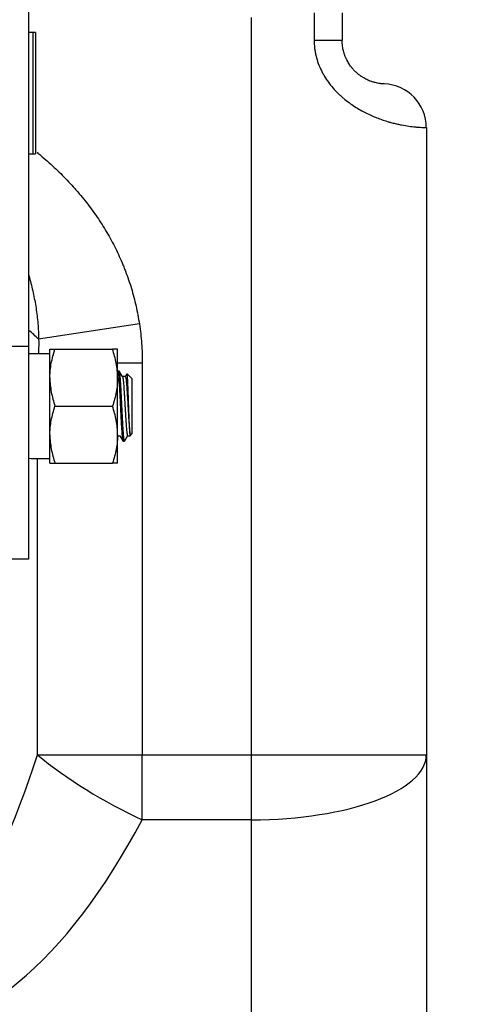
# Model space of a CAD drawing. Header units: millimetres. Extents: x 1088 to 3786, y 72 to 1979.
# Tile 47 of 62: x 2908 to 2970, y 1096 to 1234. Entities that reach past the tile are written whole.
import ezdxf

# ---------------------------------------------------------------- set-up
doc = ezdxf.new("R2010")
doc.units = ezdxf.units.MM
doc.dimstyles.get("Standard").update_dxf_attribs({"dimtxt": 20, "dimasz": 5, "dimexe": 5, "dimexo": 5, "dimgap": 5, "dimtad": 0, "dimtih": 1, "dimtoh": 1, "dimdsep": 46, "dimtxsty": 'Standard', "dimcen": 0.09, "dimadec": 0, "dimazin": 0, "dimtfac": 1, "dimtofl": 0, "dimtmove": 0, "dimatfit": 3, "dimfxl": 0, "dimtolj": 1, "dimtzin": 0, "dimarcsym": 0})

# ---------------------------------------------------------------- blocks, each defined once
blk = doc.blocks.new('*D39')
at = {"color": 0, "lineweight": -2}
for p, q in [((2670.19, 1279.66), (2670.19, 927.65)), ((3133.29, 1274.66), (3133.29, 927.65)), ((2675.19, 932.65), (2870.07, 932.65)), ((3128.29, 932.65), (2933.4, 932.65))]:
    blk.add_line(p, q, dxfattribs=at)
at = {"color": 0, "lineweight": 18}
for points in [[(2675.19, 933.48), (2675.19, 931.81), (2670.19, 932.65)], [(3128.29, 933.48), (3128.29, 931.81), (3133.29, 932.65)]]:
    blk.add_solid(points, dxfattribs=at)
at = {"layer": 'Defpoints', "color": 0, "lineweight": 18}
for p in [(2670.19, 1284.66), (3133.29, 1279.66), (3133.29, 932.65)]:
    blk.add_point(p, dxfattribs=at)
at = {"color": 0, "lineweight": 18, "insert": (2901.74, 932.65), "char_height": 20, "attachment_point": 5}
blk.add_mtext('\\A1;467', dxfattribs=at)

msp = doc.modelspace()

# ---------------------------------------------------------------- linework, layer by layer
for p, q in [((2909.237, 1287.062), (2909.237, 1187.934)), ((2940.541, 1130.607), (2940.541, 1234.082)), ((2949.329, 1234.729), (2949.329, 1230.885)), ((2953.268, 1234.729), (2953.268, 1230.885)), ((2909.837, 1231.959), (2909.237, 1231.959)), ((2910.237, 1231.959), (2909.837, 1231.959)), ((2909.837, 1231.959), (2909.837, 1223.459)), ((2910.237, 1231.959), (2910.237, 1223.459)), ((2949.329, 1230.885), (2953.268, 1230.885)), ((2909.837, 1223.459), (2909.837, 1214.959)), ((2910.237, 1223.459), (2910.237, 1214.959)), ((2965.087, 1218.62), (2965.087, 1130.607)), ((2909.237, 1214.959), (2909.837, 1214.959)), ((2909.837, 1214.959), (2910.237, 1214.959)), ((2924.802, 1191.073), (2910.657, 1188.913)), ((2901.237, 1187.934), (2909.237, 1187.934)), ((2909.237, 1187.934), (2909.237, 1158.043)), ((2912.237, 1183.53), (2912.237, 1187.53)), ((2912.952, 1187.53), (2921.023, 1187.53)), ((2921.737, 1183.53), (2921.737, 1187.53)), ((2912.237, 1186.88), (2909.237, 1186.88)), ((2925.212, 1185.569), (2921.737, 1185.569)), ((2925.212, 1185.569), (2925.212, 1130.607)), ((2921.971, 1184.43), (2921.753, 1184.43)), ((2912.237, 1175.53), (2912.237, 1183.53)), ((2921.737, 1175.53), (2921.737, 1183.53)), ((2922.82, 1183.68), (2922.416, 1183.68)), ((2923.737, 1183.43), (2923.094, 1184.073)), ((2923.737, 1183.43), (2923.737, 1175.63)), ((2912.952, 1179.53), (2921.023, 1179.53)), ((2912.237, 1171.53), (2912.237, 1175.53)), ((2921.737, 1171.53), (2921.737, 1175.53)), ((2921.737, 1175.38), (2922.058, 1175.38)), ((2922.503, 1174.63), (2922.722, 1174.63)), ((2923.155, 1175.38), (2923.487, 1175.38)), ((2923.487, 1175.38), (2923.737, 1175.63)), ((2923.487, 1175.38), (2923.487, 1175.626)), ((2910.485, 1130.607), (2910.485, 1172.198)), ((2912.952, 1171.53), (2921.023, 1171.53)), ((2909.237, 1158.043), (2901.237, 1158.043)), ((2910.485, 1130.607), (2925.212, 1130.607)), ((2925.212, 1121.491), (2925.212, 1130.607)), ((2925.212, 1130.607), (2940.541, 1130.607)), ((2940.541, 1121.491), (2940.541, 1130.607)), ((2940.541, 1130.607), (2965.087, 1130.607)), ((2965.087, 1130.607), (2965.087, 1058.38)), ((2940.541, 1121.491), (2925.212, 1121.491)), ((2940.541, 1049.264), (2940.541, 1121.491))]:
    msp.add_line(p, q)
msp.add_arc((2958.95, 1218.62), 6.136, 0, 87.87745)
for centre, major_axis, ratio, start_param, end_param in [((2896.512, 1186.752), (20.792, -13.044), 0.4243853, 1.1136426, 1.1981792), ((2913.491, 1179.53), (41.684, 0), 0.176327, 4.6101702, 4.6823138), ((2888.394, 1253.334), (0, 153.409), 0.24, 3.1415927, 3.7850938), ((2925.212, 1130.607), (21.658, -11.551), 0.3328201, 4.1544819, 4.8880633), ((2940.541, 1130.607), (24.545, 0), 0.3713907, 4.712389, 6.2831853), ((2888.394, 1244.218), (0, 153.409), 0.4, 3.1415927, 3.7850938)]:
    msp.add_ellipse(centre, major_axis=major_axis, ratio=ratio, start_param=start_param, end_param=end_param)
for points, knots in [([(2949.329, 1230.885), (2949.329, 1230.51), (2949.352, 1230.137), (2949.403, 1229.719), (2949.409, 1229.672), (2949.422, 1229.58), (2949.442, 1229.441), (2949.496, 1229.12), (2949.554, 1228.85), (2949.684, 1228.315), (2949.792, 1227.965), (2950.043, 1227.281), (2950.188, 1226.946), (2950.39, 1226.536), (2950.432, 1226.454), (2950.517, 1226.292), (2950.561, 1226.212), (2950.695, 1225.973), (2950.788, 1225.817), (2951.074, 1225.359), (2951.278, 1225.067), (2951.705, 1224.507), (2951.929, 1224.24), (2952.394, 1223.727), (2952.635, 1223.481), (2952.947, 1223.188), (2953.009, 1223.13), (2953.136, 1223.015), (2953.199, 1222.958), (2953.39, 1222.791), (2953.518, 1222.683), (2953.905, 1222.367), (2954.165, 1222.17), (2954.689, 1221.797), (2954.953, 1221.621), (2955.481, 1221.291), (2955.746, 1221.136), (2956.078, 1220.954), (2956.144, 1220.918), (2956.276, 1220.847), (2956.343, 1220.812), (2956.541, 1220.71), (2956.672, 1220.644), (2957.063, 1220.454), (2957.321, 1220.337), (2957.828, 1220.12), (2958.078, 1220.019), (2958.57, 1219.833), (2958.812, 1219.748), (2959.286, 1219.59), (2959.519, 1219.517), (2959.804, 1219.434), (2959.86, 1219.418), (2959.972, 1219.386), (2960.14, 1219.339), (2960.303, 1219.296), (2960.624, 1219.214), (2960.831, 1219.165), (2961.232, 1219.076), (2961.426, 1219.036), (2961.985, 1218.927), (2962.331, 1218.871), (2962.966, 1218.781), (2963.256, 1218.747), (2963.581, 1218.714), (2963.644, 1218.708), (2963.767, 1218.697), (2963.826, 1218.692), (2963.998, 1218.678), (2964.104, 1218.67), (2964.397, 1218.649), (2964.56, 1218.641), (2964.822, 1218.629), (2964.921, 1218.625), (2965.02, 1218.622), (2965.045, 1218.621), (2965.07, 1218.621), (2965.079, 1218.62), (2965.084, 1218.62), (2965.086, 1218.62), (2965.087, 1218.62), (2965.087, 1218.62)], [0, 0, 0, 0, 0.031257, 0.031257, 0.0351641, 0.0351641, 0.0390712, 0.0468855, 0.062514, 0.062514, 0.0937709, 0.0937709, 0.1250279, 0.1250279, 0.1328422, 0.1328422, 0.1406564, 0.1406564, 0.1562849, 0.1562849, 0.1875419, 0.1875419, 0.2187988, 0.2187988, 0.2500558, 0.2500558, 0.2578701, 0.2578701, 0.2656843, 0.2656843, 0.2813128, 0.2813128, 0.3125698, 0.3125698, 0.3438268, 0.3438268, 0.3750837, 0.3750837, 0.382898, 0.382898, 0.3907122, 0.3907122, 0.4063407, 0.4063407, 0.4375977, 0.4375977, 0.4688547, 0.4688547, 0.5001116, 0.5001116, 0.5313686, 0.5313686, 0.5391829, 0.5391829, 0.5469971, 0.5626256, 0.5626256, 0.5938826, 0.5938826, 0.6251395, 0.6251395, 0.6876535, 0.6876535, 0.7501675, 0.7501675, 0.7657959, 0.7657959, 0.7814244, 0.7814244, 0.8126814, 0.8126814, 0.8751954, 0.8751954, 0.9377093, 0.9377093, 0.9689663, 0.9689663, 0.9845948, 0.992409, 0.992409, 1, 1, 1, 1]), ([(2959.177, 1224.752), (2959.177, 1224.752), (2959.175, 1224.752), (2959.167, 1224.753), (2959.161, 1224.753), (2959.136, 1224.754), (2959.111, 1224.755), (2959.044, 1224.759), (2959.003, 1224.761), (2958.902, 1224.769), (2958.843, 1224.774), (2958.74, 1224.784), (2958.704, 1224.788), (2958.626, 1224.798), (2958.585, 1224.803), (2958.455, 1224.822), (2958.359, 1224.837), (2958.146, 1224.878), (2958.03, 1224.903), (2957.777, 1224.967), (2957.64, 1225.005), (2957.416, 1225.079), (2957.338, 1225.106), (2957.217, 1225.151), (2957.175, 1225.167), (2957.091, 1225.201), (2957.049, 1225.218), (2956.919, 1225.274), (2956.829, 1225.314), (2956.644, 1225.403), (2956.548, 1225.452), (2956.351, 1225.561), (2956.249, 1225.62), (2956.092, 1225.719), (2956.039, 1225.753), (2955.958, 1225.807), (2955.931, 1225.826), (2955.876, 1225.864), (2955.849, 1225.883), (2955.711, 1225.983), (2955.599, 1226.069), (2955.372, 1226.257), (2955.257, 1226.36), (2955.025, 1226.583), (2954.909, 1226.704), (2954.763, 1226.87), (2954.734, 1226.904), (2954.691, 1226.956), (2954.676, 1226.973), (2954.647, 1227.009), (2954.575, 1227.098), (2954.504, 1227.19), (2954.337, 1227.419), (2954.229, 1227.582), (2954.075, 1227.841), (2954.026, 1227.93), (2953.953, 1228.067), (2953.929, 1228.114), (2953.882, 1228.208), (2953.859, 1228.256), (2953.815, 1228.353), (2953.793, 1228.402), (2953.75, 1228.501), (2953.729, 1228.551), (2953.669, 1228.701), (2953.631, 1228.803), (2953.526, 1229.112), (2953.466, 1229.323), (2953.369, 1229.754), (2953.332, 1229.975), (2953.3, 1230.258), (2953.295, 1230.315), (2953.285, 1230.428), (2953.281, 1230.485), (2953.272, 1230.656), (2953.268, 1230.77), (2953.268, 1230.885)], [0, 0, 0, 0, 0.0313969, 0.0313969, 0.0626421, 0.0626421, 0.1251327, 0.1251327, 0.1876232, 0.1876232, 0.2501137, 0.2501137, 0.281359, 0.281359, 0.3126042, 0.3126042, 0.3750948, 0.3750948, 0.4375853, 0.4375853, 0.5000758, 0.5000758, 0.5313211, 0.5313211, 0.5469437, 0.5469437, 0.5625663, 0.5625663, 0.5938116, 0.5938116, 0.6250569, 0.6250569, 0.6563021, 0.6563021, 0.6719248, 0.6719248, 0.6797361, 0.6797361, 0.6875474, 0.6875474, 0.7187926, 0.7187926, 0.7500379, 0.7500379, 0.7812832, 0.7812832, 0.7890945, 0.7890945, 0.7930001, 0.7930001, 0.7969058, 0.8125284, 0.8125284, 0.8437737, 0.8437737, 0.8593963, 0.8593963, 0.8672076, 0.8672076, 0.875019, 0.875019, 0.8828303, 0.8828303, 0.8906416, 0.8906416, 0.9062642, 0.9062642, 0.9375095, 0.9375095, 0.9687547, 0.9687547, 0.9765661, 0.9765661, 0.9843774, 0.9843774, 1, 1, 1, 1]), ([(2910.435, 1215.155), (2910.598, 1215.019), (2910.76, 1214.882), (2911.57, 1214.193), (2912.206, 1213.627), (2913.449, 1212.464), (2914.056, 1211.867), (2914.94, 1210.943), (2915.231, 1210.63), (2915.66, 1210.155), (2915.803, 1209.995), (2916.084, 1209.673), (2916.223, 1209.511), (2916.913, 1208.699), (2917.441, 1208.034), (2918.452, 1206.675), (2918.934, 1205.981), (2919.85, 1204.562), (2920.284, 1203.837), (2921.103, 1202.357), (2921.488, 1201.601), (2922.027, 1200.443), (2922.201, 1200.053), (2922.409, 1199.56), (2922.451, 1199.461), (2922.532, 1199.264), (2922.653, 1198.967), (2922.77, 1198.668), (2923.151, 1197.672), (2923.427, 1196.867), (2923.919, 1195.239), (2924.137, 1194.418), (2924.513, 1192.758), (2924.672, 1191.919), (2924.802, 1191.073)], [0, 0, 0, 0, 0.0221136, 0.0221136, 0.1110123, 0.1110123, 0.1999111, 0.1999111, 0.2443605, 0.2443605, 0.2665852, 0.2665852, 0.2888099, 0.2888099, 0.3777086, 0.3777086, 0.4666074, 0.4666074, 0.5555062, 0.5555062, 0.6444049, 0.6444049, 0.6888543, 0.6888543, 0.6999667, 0.6999667, 0.711079, 0.7333037, 0.7333037, 0.8222025, 0.8222025, 0.9111012, 0.9111012, 1, 1, 1, 1]), ([(2909.267, 1197.912), (2909.298, 1197.801), (2909.328, 1197.689), (2909.549, 1196.875), (2909.725, 1196.167), (2909.959, 1195.096), (2910.032, 1194.737), (2910.168, 1194.016), (2910.231, 1193.655), (2910.4, 1192.57), (2910.49, 1191.843), (2910.615, 1190.383), (2910.65, 1189.649), (2910.657, 1188.913)], [0, 0, 0, 0, 0.0381725, 0.0381725, 0.2786294, 0.2786294, 0.3988578, 0.3988578, 0.5190863, 0.5190863, 0.7595431, 0.7595431, 1, 1, 1, 1]), ([(2924.802, 1191.073), (2924.941, 1190.161), (2925.043, 1189.246), (2925.179, 1187.411), (2925.212, 1186.491), (2925.212, 1185.569)], [0, 0, 0, 0, 0.5, 0.5, 1, 1, 1, 1]), ([(2910.657, 1188.913), (2910.671, 1188.353), (2910.662, 1187.795), (2910.626, 1187.117), (2910.618, 1186.996), (2910.61, 1186.876)], [0, 0, 0, 0, 0.8221571, 0.8221571, 1, 1, 1, 1]), ([(2912.237, 1187.53), (2912.237, 1187.53), (2912.254, 1187.53), (2912.291, 1187.53), (2912.295, 1187.53), (2912.304, 1187.53), (2912.319, 1187.53), (2912.358, 1187.53), (2912.4, 1187.53), (2912.494, 1187.53), (2912.57, 1187.53), (2912.745, 1187.53), (2912.844, 1187.53), (2912.952, 1187.53)], [0, 0, 0, 0, 0.25, 0.25, 0.28125, 0.28125, 0.3125, 0.375, 0.5, 0.5, 0.75, 0.75, 1, 1, 1, 1]), ([(2912.237, 1183.53), (2912.237, 1183.615), (2912.238, 1183.7), (2912.242, 1183.87), (2912.246, 1183.955), (2912.258, 1184.21), (2912.27, 1184.379), (2912.319, 1184.885), (2912.368, 1185.22), (2912.555, 1186.219), (2912.734, 1186.877), (2912.952, 1187.53)], [0, 0, 0, 0, 0.0625, 0.0625, 0.125, 0.125, 0.25, 0.25, 0.5, 0.5, 1, 1, 1, 1]), ([(2921.737, 1187.53), (2921.737, 1187.53), (2921.721, 1187.53), (2921.683, 1187.53), (2921.679, 1187.53), (2921.67, 1187.53), (2921.655, 1187.53), (2921.616, 1187.53), (2921.574, 1187.53), (2921.48, 1187.53), (2921.404, 1187.53), (2921.229, 1187.53), (2921.13, 1187.53), (2921.023, 1187.53)], [0, 0, 0, 0, 0.25, 0.25, 0.28125, 0.28125, 0.3125, 0.375, 0.5, 0.5, 0.75, 0.75, 1, 1, 1, 1]), ([(2921.737, 1183.53), (2921.737, 1183.871), (2921.72, 1184.209), (2921.655, 1184.883), (2921.607, 1185.217), (2921.42, 1186.216), (2921.241, 1186.876), (2921.023, 1187.53)], [0, 0, 0, 0, 0.25, 0.25, 0.5, 0.5, 1, 1, 1, 1]), ([(2921.753, 1184.43), (2921.758, 1184.43), (2921.763, 1184.426), (2921.77, 1184.418), (2921.771, 1184.416), (2921.774, 1184.411), (2921.775, 1184.409), (2921.779, 1184.401), (2921.787, 1184.383), (2921.795, 1184.356), (2921.81, 1184.294), (2921.821, 1184.239), (2921.836, 1184.136), (2921.841, 1184.099), (2921.849, 1184.037), (2921.852, 1184.016), (2921.856, 1183.982), (2921.857, 1183.971), (2921.86, 1183.948), (2921.871, 1183.843), (2921.883, 1183.722), (2921.904, 1183.486), (2921.914, 1183.357), (2921.927, 1183.18), (2921.93, 1183.144), (2921.935, 1183.07), (2921.938, 1183.033), (2921.945, 1182.919), (2921.951, 1182.841), (2921.966, 1182.6), (2921.977, 1182.431), (2921.992, 1182.165), (2921.998, 1182.075), (2922.005, 1181.936), (2922.009, 1181.866), (2922.013, 1181.794), (2922.016, 1181.746), (2922.017, 1181.722), (2922.029, 1181.505), (2922.039, 1181.307), (2922.06, 1180.904), (2922.07, 1180.699), (2922.086, 1180.384), (2922.091, 1180.278), (2922.099, 1180.118), (2922.102, 1180.064), (2922.107, 1179.957), (2922.11, 1179.904), (2922.123, 1179.637), (2922.133, 1179.424), (2922.154, 1178.999), (2922.164, 1178.788), (2922.177, 1178.524), (2922.18, 1178.471), (2922.185, 1178.366), (2922.193, 1178.21), (2922.201, 1178.057), (2922.216, 1177.754), (2922.227, 1177.557), (2922.242, 1177.27), (2922.247, 1177.176), (2922.254, 1177.06), (2922.255, 1177.036), (2922.258, 1176.99), (2922.259, 1176.967), (2922.263, 1176.898), (2922.266, 1176.853), (2922.279, 1176.63), (2922.289, 1176.461), (2922.31, 1176.141), (2922.32, 1175.99), (2922.333, 1175.813), (2922.336, 1175.778), (2922.341, 1175.71), (2922.344, 1175.676), (2922.352, 1175.578), (2922.357, 1175.516), (2922.373, 1175.338), (2922.383, 1175.232), (2922.398, 1175.09), (2922.404, 1175.046), (2922.411, 1174.984), (2922.414, 1174.964), (2922.419, 1174.926), (2922.422, 1174.908), (2922.435, 1174.821), (2922.446, 1174.766), (2922.466, 1174.683), (2922.477, 1174.655), (2922.49, 1174.637), (2922.493, 1174.633), (2922.497, 1174.631), (2922.5, 1174.63), (2922.501, 1174.63), (2922.503, 1174.63), (2922.503, 1174.63), (2922.503, 1174.63)], [0, 0, 0, 0, 0.0207494, 0.0207494, 0.0259576, 0.0259576, 0.0311657, 0.0311657, 0.0415819, 0.0624144, 0.0624144, 0.1040793, 0.1040793, 0.1249117, 0.1249117, 0.135328, 0.135328, 0.1405361, 0.1405361, 0.1457442, 0.1874091, 0.1874091, 0.229074, 0.229074, 0.2394902, 0.2394902, 0.2499065, 0.2499065, 0.2707389, 0.2707389, 0.3124038, 0.3124038, 0.3332363, 0.3332363, 0.3436525, 0.3488606, 0.3488606, 0.3540687, 0.3540687, 0.3957337, 0.3957337, 0.4373986, 0.4373986, 0.458231, 0.458231, 0.4686473, 0.4686473, 0.4790635, 0.4790635, 0.5207284, 0.5207284, 0.5623933, 0.5623933, 0.5728095, 0.5728095, 0.5832258, 0.6040582, 0.6040582, 0.6457231, 0.6457231, 0.6665556, 0.6665556, 0.6717637, 0.6717637, 0.6769718, 0.6769718, 0.6873881, 0.6873881, 0.729053, 0.729053, 0.7707179, 0.7707179, 0.7811341, 0.7811341, 0.7915503, 0.7915503, 0.8123828, 0.8123828, 0.8540477, 0.8540477, 0.8748802, 0.8748802, 0.8852964, 0.8852964, 0.8957126, 0.8957126, 0.9373775, 0.9373775, 0.9790425, 0.9790425, 0.9894587, 0.9946668, 0.9946668, 0.9998749, 0.9998749, 1, 1, 1, 1]), ([(2922.722, 1174.63), (2922.716, 1174.63), (2922.711, 1174.633), (2922.695, 1174.654), (2922.685, 1174.682), (2922.669, 1174.744), (2922.664, 1174.769), (2922.658, 1174.804), (2922.656, 1174.811), (2922.654, 1174.826), (2922.65, 1174.848), (2922.646, 1174.873), (2922.633, 1174.959), (2922.623, 1175.041), (2922.602, 1175.229), (2922.591, 1175.335), (2922.578, 1175.485), (2922.576, 1175.515), (2922.57, 1175.578), (2922.563, 1175.674), (2922.555, 1175.776), (2922.539, 1175.987), (2922.529, 1176.137), (2922.513, 1176.378), (2922.508, 1176.46), (2922.5, 1176.588), (2922.498, 1176.631), (2922.492, 1176.719), (2922.49, 1176.763), (2922.477, 1176.986), (2922.466, 1177.171), (2922.446, 1177.553), (2922.435, 1177.749), (2922.422, 1178.003), (2922.42, 1178.054), (2922.416, 1178.132), (2922.414, 1178.158), (2922.412, 1178.209), (2922.405, 1178.339), (2922.398, 1178.469), (2922.383, 1178.783), (2922.373, 1178.994), (2922.357, 1179.313), (2922.352, 1179.42), (2922.344, 1179.58), (2922.342, 1179.634), (2922.336, 1179.742), (2922.334, 1179.796), (2922.32, 1180.064), (2922.31, 1180.276), (2922.289, 1180.693), (2922.279, 1180.899), (2922.266, 1181.152), (2922.263, 1181.203), (2922.258, 1181.303), (2922.256, 1181.354), (2922.248, 1181.503), (2922.242, 1181.601), (2922.227, 1181.889), (2922.216, 1182.073), (2922.196, 1182.427), (2922.185, 1182.597), (2922.173, 1182.779), (2922.172, 1182.799), (2922.17, 1182.839), (2922.166, 1182.899), (2922.157, 1183.033), (2922.149, 1183.143), (2922.133, 1183.354), (2922.123, 1183.483), (2922.107, 1183.661), (2922.102, 1183.718), (2922.094, 1183.799), (2922.091, 1183.825), (2922.086, 1183.876), (2922.084, 1183.9), (2922.071, 1184.019), (2922.06, 1184.1), (2922.039, 1184.237), (2922.029, 1184.293), (2922.016, 1184.346), (2922.013, 1184.355), (2922.008, 1184.373), (2922, 1184.397), (2921.992, 1184.412), (2921.982, 1184.426), (2921.977, 1184.43), (2921.972, 1184.43)], [0, 0, 0, 0, 0.0211966, 0.0211966, 0.0628407, 0.0628407, 0.0836628, 0.0836628, 0.0888683, 0.0888683, 0.0940738, 0.1044849, 0.1044849, 0.146129, 0.146129, 0.1877731, 0.1877731, 0.1981841, 0.1981841, 0.2085951, 0.2294172, 0.2294172, 0.2710613, 0.2710613, 0.2918833, 0.2918833, 0.3022944, 0.3022944, 0.3127054, 0.3127054, 0.3543495, 0.3543495, 0.3959936, 0.3959936, 0.4064046, 0.4064046, 0.4116102, 0.4116102, 0.4168157, 0.4376377, 0.4376377, 0.4792818, 0.4792818, 0.5001039, 0.5001039, 0.5105149, 0.5105149, 0.5209259, 0.5209259, 0.5625701, 0.5625701, 0.6042142, 0.6042142, 0.6146252, 0.6146252, 0.6250362, 0.6250362, 0.6458583, 0.6458583, 0.6875024, 0.6875024, 0.7291465, 0.7291465, 0.734352, 0.734352, 0.7395575, 0.7499685, 0.7707906, 0.7707906, 0.8124347, 0.8124347, 0.8332568, 0.8332568, 0.8436678, 0.8436678, 0.8540788, 0.8540788, 0.8957229, 0.8957229, 0.937367, 0.937367, 0.9477781, 0.9477781, 0.9581891, 0.9790111, 0.9790111, 1, 1, 1, 1]), ([(2912.237, 1183.53), (2912.237, 1183.189), (2912.254, 1182.85), (2912.319, 1182.177), (2912.367, 1181.842), (2912.554, 1180.843), (2912.734, 1180.184), (2912.952, 1179.53)], [0, 0, 0, 0, 0.25, 0.25, 0.5, 0.5, 1, 1, 1, 1]), ([(2921.737, 1183.53), (2921.737, 1183.445), (2921.736, 1183.36), (2921.732, 1183.19), (2921.729, 1183.105), (2921.716, 1182.85), (2921.704, 1182.681), (2921.655, 1182.175), (2921.607, 1181.84), (2921.42, 1180.841), (2921.24, 1180.183), (2921.023, 1179.53)], [0, 0, 0, 0, 0.0625, 0.0625, 0.125, 0.125, 0.25, 0.25, 0.5, 0.5, 1, 1, 1, 1]), ([(2922.429, 1183.658), (2922.43, 1183.656), (2922.431, 1183.654), (2922.434, 1183.648), (2922.437, 1183.642), (2922.45, 1183.609), (2922.46, 1183.571), (2922.481, 1183.475), (2922.491, 1183.415), (2922.506, 1183.31), (2922.511, 1183.272), (2922.522, 1183.19), (2922.527, 1183.147), (2922.542, 1183.011), (2922.552, 1182.91), (2922.573, 1182.692), (2922.583, 1182.573), (2922.596, 1182.413), (2922.599, 1182.38), (2922.604, 1182.315), (2922.607, 1182.281), (2922.614, 1182.18), (2922.619, 1182.11), (2922.635, 1181.898), (2922.645, 1181.75), (2922.66, 1181.518), (2922.665, 1181.439), (2922.673, 1181.318), (2922.676, 1181.277), (2922.681, 1181.195), (2922.684, 1181.154), (2922.696, 1180.947), (2922.717, 1180.609), (2922.737, 1180.26), (2922.75, 1180.038), (2922.753, 1179.994), (2922.758, 1179.904), (2922.761, 1179.859), (2922.768, 1179.725), (2922.774, 1179.636), (2922.789, 1179.368), (2922.799, 1179.191), (2922.814, 1178.926), (2922.822, 1178.794), (2922.83, 1178.662), (2922.835, 1178.575), (2922.837, 1178.531), (2922.85, 1178.313), (2922.861, 1178.144), (2922.881, 1177.814), (2922.891, 1177.653), (2922.907, 1177.42), (2922.912, 1177.343), (2922.92, 1177.23), (2922.922, 1177.193), (2922.927, 1177.119), (2922.93, 1177.083), (2922.943, 1176.904), (2922.953, 1176.768), (2922.974, 1176.513), (2922.984, 1176.393), (2922.997, 1176.254), (2922.999, 1176.226), (2923.004, 1176.172), (2923.007, 1176.146), (2923.015, 1176.07), (2923.02, 1176.021), (2923.035, 1175.883), (2923.046, 1175.802), (2923.061, 1175.694), (2923.069, 1175.644), (2923.076, 1175.6), (2923.082, 1175.572), (2923.084, 1175.559), (2923.097, 1175.496), (2923.107, 1175.457), (2923.128, 1175.402), (2923.138, 1175.386), (2923.15, 1175.38), (2923.153, 1175.38), (2923.155, 1175.38)], [0, 0, 0, 0, 0.0034409, 0.0034409, 0.0140612, 0.0140612, 0.0565421, 0.0565421, 0.099023, 0.099023, 0.1202634, 0.1202634, 0.1415039, 0.1415039, 0.1839848, 0.1839848, 0.2264657, 0.2264657, 0.2370859, 0.2370859, 0.2477061, 0.2477061, 0.2689466, 0.2689466, 0.3114275, 0.3114275, 0.3326679, 0.3326679, 0.3432881, 0.3432881, 0.3539083, 0.3539083, 0.3963892, 0.4388701, 0.4388701, 0.4494904, 0.4494904, 0.4601106, 0.4601106, 0.481351, 0.481351, 0.5238319, 0.5238319, 0.5450724, 0.5556926, 0.5556926, 0.5663128, 0.5663128, 0.6087937, 0.6087937, 0.6512746, 0.6512746, 0.6725151, 0.6725151, 0.6831353, 0.6831353, 0.6937555, 0.6937555, 0.7362364, 0.7362364, 0.7787173, 0.7787173, 0.7893376, 0.7893376, 0.7999578, 0.7999578, 0.8211982, 0.8211982, 0.8636791, 0.8636791, 0.8849196, 0.8955398, 0.8955398, 0.90616, 0.90616, 0.9486409, 0.9486409, 0.9911218, 0.9911218, 1, 1, 1, 1]), ([(2922.82, 1183.68), (2922.822, 1183.68), (2922.824, 1183.679), (2922.835, 1183.675), (2922.844, 1183.662), (2922.858, 1183.629), (2922.862, 1183.615), (2922.869, 1183.591), (2922.872, 1183.583), (2922.876, 1183.565), (2922.879, 1183.555), (2922.89, 1183.505), (2922.899, 1183.456), (2922.917, 1183.34), (2922.927, 1183.274), (2922.94, 1183.162), (2922.945, 1183.123), (2922.954, 1183.039), (2922.959, 1182.996), (2922.973, 1182.86), (2922.982, 1182.762), (2923, 1182.553), (2923.009, 1182.442), (2923.021, 1182.294), (2923.023, 1182.264), (2923.028, 1182.203), (2923.03, 1182.172), (2923.037, 1182.078), (2923.042, 1182.014), (2923.056, 1181.819), (2923.074, 1181.551), (2923.092, 1181.264), (2923.103, 1181.078), (2923.106, 1181.041), (2923.11, 1180.966), (2923.113, 1180.928), (2923.12, 1180.814), (2923.124, 1180.738), (2923.138, 1180.507), (2923.156, 1180.196), (2923.175, 1179.879), (2923.186, 1179.679), (2923.188, 1179.639), (2923.193, 1179.558), (2923.195, 1179.518), (2923.202, 1179.397), (2923.207, 1179.317), (2923.221, 1179.078), (2923.23, 1178.921), (2923.248, 1178.608), (2923.257, 1178.453), (2923.269, 1178.261), (2923.271, 1178.223), (2923.276, 1178.147), (2923.283, 1178.033), (2923.29, 1177.922), (2923.303, 1177.704), (2923.313, 1177.562), (2923.331, 1177.288), (2923.34, 1177.155), (2923.352, 1176.995), (2923.354, 1176.963), (2923.359, 1176.9), (2923.366, 1176.807), (2923.372, 1176.718), (2923.386, 1176.546), (2923.395, 1176.437), (2923.414, 1176.234), (2923.423, 1176.139), (2923.434, 1176.029), (2923.437, 1176.008), (2923.441, 1175.966), (2923.448, 1175.905), (2923.455, 1175.849), (2923.469, 1175.742), (2923.478, 1175.68), (2923.487, 1175.626)], [0, 0, 0, 0, 0.0089194, 0.0089194, 0.0502144, 0.0502144, 0.0708619, 0.0708619, 0.0811857, 0.0811857, 0.0915094, 0.0915094, 0.1328045, 0.1328045, 0.1740995, 0.1740995, 0.194747, 0.194747, 0.2153945, 0.2153945, 0.2566895, 0.2566895, 0.2979846, 0.2979846, 0.3083083, 0.3083083, 0.3186321, 0.3186321, 0.3392796, 0.3392796, 0.3805746, 0.4218696, 0.4218696, 0.4321934, 0.4321934, 0.4425172, 0.4425172, 0.4631647, 0.4631647, 0.5044597, 0.5457547, 0.5457547, 0.5560785, 0.5560785, 0.5664022, 0.5664022, 0.5870497, 0.5870497, 0.6283448, 0.6283448, 0.6696398, 0.6696398, 0.6799636, 0.6799636, 0.6902873, 0.7109348, 0.7109348, 0.7522298, 0.7522298, 0.7935249, 0.7935249, 0.8038486, 0.8038486, 0.8141724, 0.8348199, 0.8348199, 0.8761149, 0.8761149, 0.9174099, 0.9174099, 0.9277337, 0.9277337, 0.9380575, 0.958705, 0.958705, 1, 1, 1, 1]), ([(2923.487, 1175.626), (2923.479, 1175.697), (2923.47, 1175.787), (2923.457, 1175.949), (2923.453, 1176.007), (2923.447, 1176.102), (2923.445, 1176.134), (2923.44, 1176.201), (2923.438, 1176.235), (2923.428, 1176.411), (2923.419, 1176.566), (2923.407, 1176.821), (2923.403, 1176.909), (2923.398, 1177.024), (2923.397, 1177.047), (2923.394, 1177.094), (2923.391, 1177.165), (2923.388, 1177.237), (2923.382, 1177.382), (2923.374, 1177.581), (2923.361, 1177.892), (2923.353, 1178.109), (2923.348, 1178.248), (2923.347, 1178.276), (2923.345, 1178.332), (2923.342, 1178.415), (2923.338, 1178.5), (2923.332, 1178.669), (2923.324, 1178.896), (2923.316, 1179.127), (2923.308, 1179.359), (2923.304, 1179.476), (2923.299, 1179.623), (2923.297, 1179.653), (2923.295, 1179.712), (2923.292, 1179.8), (2923.289, 1179.888), (2923.283, 1180.063), (2923.275, 1180.295), (2923.263, 1180.638), (2923.255, 1180.864), (2923.25, 1181.005), (2923.249, 1181.033), (2923.247, 1181.089), (2923.246, 1181.116), (2923.243, 1181.2), (2923.241, 1181.255), (2923.231, 1181.526), (2923.223, 1181.735), (2923.211, 1182.034), (2923.207, 1182.132), (2923.201, 1182.275), (2923.199, 1182.322), (2923.195, 1182.416), (2923.193, 1182.461), (2923.183, 1182.686), (2923.175, 1182.852), (2923.163, 1183.08), (2923.159, 1183.153), (2923.153, 1183.258), (2923.151, 1183.291), (2923.147, 1183.358), (2923.145, 1183.39), (2923.135, 1183.545), (2923.128, 1183.653), (2923.112, 1183.835), (2923.104, 1183.91), (2923.096, 1183.974), (2923.095, 1183.981), (2923.093, 1183.995), (2923.09, 1184.014), (2923.087, 1184.03), (2923.081, 1184.06), (2923.077, 1184.075), (2923.07, 1184.094), (2923.067, 1184.1), (2923.064, 1184.103)], [0, 0, 0, 0, 0.057506, 0.057506, 0.0862589, 0.0862589, 0.1006354, 0.1006354, 0.1150119, 0.1150119, 0.1725179, 0.1725179, 0.2012709, 0.2012709, 0.2084591, 0.2084591, 0.2156474, 0.2300239, 0.2300239, 0.2587768, 0.2875298, 0.3162828, 0.3162828, 0.3234711, 0.3234711, 0.3306593, 0.3450358, 0.3450358, 0.3737888, 0.4025418, 0.4025418, 0.4312947, 0.4312947, 0.438483, 0.438483, 0.4456712, 0.4600477, 0.4600477, 0.4888007, 0.5175537, 0.5463067, 0.5463067, 0.5534949, 0.5534949, 0.5606832, 0.5606832, 0.5750596, 0.5750596, 0.6325656, 0.6325656, 0.6613186, 0.6613186, 0.6756951, 0.6756951, 0.6900716, 0.6900716, 0.7475775, 0.7475775, 0.7763305, 0.7763305, 0.790707, 0.790707, 0.8050835, 0.8050835, 0.8625895, 0.8625895, 0.9200954, 0.9200954, 0.9272837, 0.9272837, 0.9344719, 0.9488484, 0.9488484, 0.9776014, 0.9776014, 1, 1, 1, 1]), ([(2912.237, 1175.53), (2912.237, 1175.615), (2912.238, 1175.7), (2912.242, 1175.87), (2912.246, 1175.955), (2912.258, 1176.21), (2912.27, 1176.379), (2912.319, 1176.885), (2912.368, 1177.22), (2912.555, 1178.219), (2912.734, 1178.877), (2912.952, 1179.53)], [0, 0, 0, 0, 0.0625, 0.0625, 0.125, 0.125, 0.25, 0.25, 0.5, 0.5, 1, 1, 1, 1]), ([(2921.737, 1175.53), (2921.737, 1175.871), (2921.72, 1176.209), (2921.655, 1176.883), (2921.607, 1177.217), (2921.42, 1178.216), (2921.241, 1178.876), (2921.023, 1179.53)], [0, 0, 0, 0, 0.25, 0.25, 0.5, 0.5, 1, 1, 1, 1]), ([(2912.237, 1175.53), (2912.237, 1175.189), (2912.254, 1174.85), (2912.319, 1174.177), (2912.367, 1173.842), (2912.554, 1172.843), (2912.734, 1172.184), (2912.952, 1171.53)], [0, 0, 0, 0, 0.25, 0.25, 0.5, 0.5, 1, 1, 1, 1]), ([(2921.737, 1175.53), (2921.737, 1175.445), (2921.736, 1175.36), (2921.732, 1175.19), (2921.729, 1175.105), (2921.716, 1174.85), (2921.704, 1174.681), (2921.655, 1174.175), (2921.607, 1173.84), (2921.42, 1172.841), (2921.24, 1172.183), (2921.023, 1171.53)], [0, 0, 0, 0, 0.0625, 0.0625, 0.125, 0.125, 0.25, 0.25, 0.5, 0.5, 1, 1, 1, 1]), ([(2912.237, 1171.53), (2912.237, 1171.53), (2912.254, 1171.53), (2912.291, 1171.53), (2912.295, 1171.53), (2912.304, 1171.53), (2912.319, 1171.53), (2912.358, 1171.53), (2912.4, 1171.53), (2912.494, 1171.53), (2912.57, 1171.53), (2912.745, 1171.53), (2912.844, 1171.53), (2912.952, 1171.53)], [0, 0, 0, 0, 0.25, 0.25, 0.28125, 0.28125, 0.3125, 0.375, 0.5, 0.5, 0.75, 0.75, 1, 1, 1, 1]), ([(2921.737, 1171.53), (2921.737, 1171.53), (2921.721, 1171.53), (2921.683, 1171.53), (2921.679, 1171.53), (2921.67, 1171.53), (2921.655, 1171.53), (2921.616, 1171.53), (2921.574, 1171.53), (2921.48, 1171.53), (2921.404, 1171.53), (2921.229, 1171.53), (2921.13, 1171.53), (2921.023, 1171.53)], [0, 0, 0, 0, 0.25, 0.25, 0.28125, 0.28125, 0.3125, 0.375, 0.5, 0.5, 0.75, 0.75, 1, 1, 1, 1])]:
    msp.add_open_spline(points, degree=3, knots=knots)
for points in [[(2922.432, 1183.653), (2922.211, 1184.034), (2921.99, 1184.416)], [(2923.04, 1184.08), (2922.917, 1183.867), (2922.793, 1183.655)], [(2922.043, 1175.405), (2922.265, 1175.024), (2922.486, 1174.642)], [(2922.74, 1174.644), (2922.953, 1175.012), (2923.166, 1175.38)]]:
    msp.add_open_spline(points, degree=2)

# ---------------------------------------------------------------- dimensions: what is measured, and where the dimension line sits
at = {"lineweight": 18}
dim = msp.add_linear_dim(base=(3133.287, 932.645), p1=(2670.187, 1284.659), p2=(3133.287, 1279.665), text='467', dimstyle='Standard', dxfattribs=at)
dim.commit()
dim.dimension.update_dxf_attribs({"geometry": '*D39', "text_midpoint": (2901.737, 932.645)})

doc.saveas('drawing.dxf')
